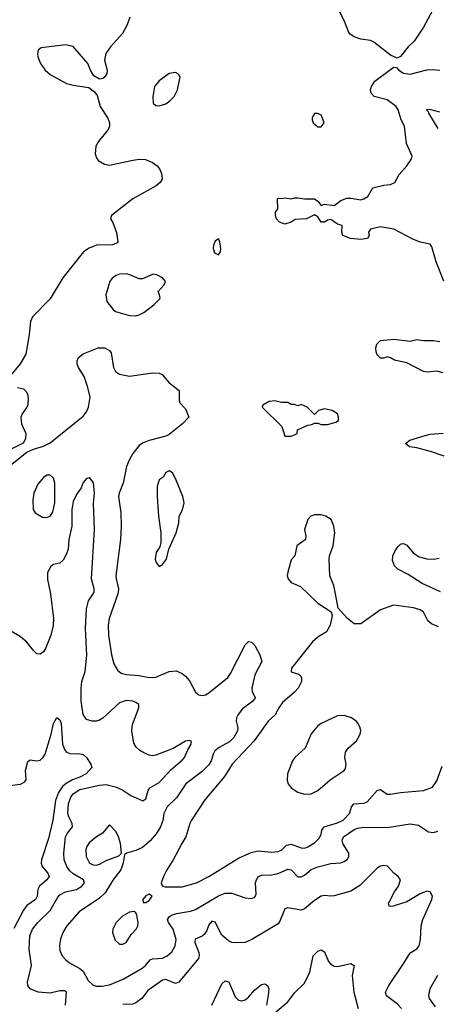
# Model space of a CAD drawing. Header units: inches. Extents: x 1550315 to 1685896, y 510706 to 640504.
# Tile 187 of 256: x 1650666 to 1653194, y 537516 to 543475. Entities that reach past the tile are written whole.
import ezdxf

# ---------------------------------------------------------------- set-up
doc = ezdxf.new("R2010")
doc.units = ezdxf.units.IN
doc.header["$MEASUREMENT"] = 0
doc.layers.add('B6553', color=7, linetype='Continuous')
doc.layers.add('B6554', color=7, linetype='Continuous')

msp = doc.modelspace()

# ---------------------------------------------------------------- linework, layer by layer
at = {"layer": 'B6553', "color": 5}
for points, elevation in [([(1650852, 540000), (1650871.2, 539850), (1650868.1, 539808.1), (1650855.5, 539750), (1650823.1, 539670), (1650810, 539648.4), (1650790, 539634.9), (1650770, 539638), (1650750, 539656.3), (1650710, 539707.7), (1650670, 539739.1), (1650610, 539775.5), (1650590, 539779.1), (1650575.1, 539764.9), (1650568.8, 539751.2), (1650555.5, 539664.5), (1650538.2, 539601.8), (1650469.7, 539470.3), (1650410, 539408), (1650370, 539350.6), (1650306.7, 539273.3), (1650230, 539194), (1650024.6, 538955.4), (1650000, 538934.2)], 440), ([(1650944.2, 537510), (1650949.1, 537589.1), (1650938, 537598), (1650910, 537597.4), (1650850, 537583.8), (1650777.3, 537590), (1650728.9, 537610), (1650716.1, 537630), (1650714.2, 537650), (1650736.6, 537750), (1650723.7, 537850), (1650728.1, 537930), (1650743.2, 537970), (1650775.3, 538010), (1650850, 538083.4), (1650896.4, 538163.6), (1650910, 538179), (1650943.8, 538196.2), (1651010, 538210.4), (1651043, 538230), (1651058.2, 538250), (1651053.2, 538270), (1650990, 538305.5), (1650970, 538324.6), (1650951.9, 538350), (1650935, 538390), (1650933.9, 538430), (1650943.5, 538530), (1650953.4, 538550), (1650986.4, 538590), (1650984.3, 538610), (1650963.1, 538650), (1650958, 538670), (1650962.1, 538730), (1650976.1, 538770), (1650990.1, 538790), (1651030, 538816.3), (1651150, 538842.3), (1651190, 538845.7), (1651252.1, 538830), (1651291, 538811), (1651339.2, 538779.2), (1651412.4, 538747.6), (1651430, 538759.5), (1651443.5, 538810), (1651453.3, 538826.7), (1651510, 538858.4), (1651583.5, 538936.5), (1651650, 538992.8), (1651664, 539010), (1651683.5, 539056.5), (1651703.8, 539090), (1651706, 539106), (1651693, 539113), (1651670, 539108.5), (1651595.7, 539064.3), (1651490, 539023.6), (1651470, 539020.3), (1651450, 539023.1), (1651416.9, 539036.9), (1651392.8, 539052.8), (1651371.5, 539071.5), (1651357.3, 539097.3), (1651345.2, 539170), (1651348.1, 539210), (1651386.5, 539310), (1651387, 539327), (1651386.4, 539330), (1651370, 539341.7), (1651350, 539350.2), (1651310, 539354), (1651270, 539340.2), (1651170, 539248.1), (1651150, 539235.8), (1651130, 539230.2), (1651104.7, 539230), (1651070, 539240.3), (1651050.2, 539270.2), (1651037.9, 539350), (1651038.1, 539430), (1651043, 539470), (1651063, 539530), (1651071.5, 539628.5), (1651065.3, 539790), (1651069.5, 539910), (1651083, 539957), (1651110.5, 540000)], 440), ([(1651259.3, 540000), (1651207, 539850), (1651202.2, 539810), (1651204.6, 539750), (1651221.7, 539630), (1651235.9, 539575.9), (1651257.8, 539537.8), (1651280.8, 539520.8), (1651312.1, 539512.1), (1651386.7, 539506.7), (1651450, 539493.6), (1651490, 539495.8), (1651570, 539530.2), (1651613.6, 539533.6), (1651650, 539517), (1651670, 539501.3), (1651692.9, 539472.9), (1651730, 539405.5), (1651750, 539388.4), (1651770, 539384.9), (1651790, 539388.8), (1651810, 539400.3), (1651926.1, 539493.9), (1651942.4, 539517.6), (1652030, 539690.6), (1652050, 539711), (1652070, 539707.3), (1652090, 539687.3), (1652120.5, 539630), (1652132.2, 539590), (1652090.1, 539509.9), (1652071.9, 539430), (1652072.3, 539410), (1652091.7, 539370), (1652078, 539350), (1652015.5, 539304.5), (1651987.8, 539270), (1651978.5, 539250), (1651976.8, 539230), (1651985.9, 539190), (1651984.4, 539170), (1651962, 539130), (1651935.3, 539104.7), (1651874, 539070), (1651848, 539050), (1651836.4, 539030), (1651825.3, 538990), (1651810, 538964.4), (1651770, 538925.8), (1651672.2, 538850), (1651614.4, 538765.6), (1651558.4, 538710), (1651539, 538670), (1651532, 538628), (1651519, 538590), (1651492.7, 538547.3), (1651455.1, 538504.9), (1651410, 538464.5), (1651370, 538445.7), (1651312, 538430), (1651299.6, 538420.4), (1651293, 538373), (1651277.8, 538330), (1651230, 538267.4), (1651183.2, 538190), (1651150, 538158.9), (1651025.5, 538074.5), (1650951.3, 537990), (1650928, 537950), (1650914, 537910), (1650906.7, 537870), (1650910, 537841), (1650923.7, 537810), (1650944.7, 537784.7), (1650967, 537767), (1651030, 537733.2), (1651050, 537716.1), (1651080.3, 537660.3), (1651110, 537631.5), (1651130, 537625.2), (1651165, 537625), (1651210, 537633.7), (1651292.1, 537667.9), (1651406.4, 537733.6), (1651426.8, 537750), (1651456, 537784), (1651470, 537790.2), (1651530, 537794.6), (1651559.7, 537810), (1651586.4, 537833.6), (1651607.7, 537870), (1651612.7, 537907.3), (1651595.3, 537970), (1651566.5, 538010), (1651559.8, 538030), (1651572.9, 538047.1), (1651585.4, 538054.6), (1651614.2, 538065.8), (1651700, 538080), (1651730, 538089.4), (1651870, 538173), (1651910, 538189.4), (1651950, 538189.3), (1652030, 538159.6), (1652070, 538155.3), (1652090, 538164.9), (1652097.6, 538182.4), (1652093.6, 538250), (1652099.1, 538270), (1652111.2, 538288.8), (1652130, 538297.8), (1652190, 538299.5), (1652230, 538306.9), (1652290, 538334.6), (1652310, 538330.2), (1652350, 538287.1), (1652370, 538287.2), (1652390, 538296.9), (1652430, 538331), (1652470, 538348.6), (1652550, 538367.1), (1652610, 538371.6), (1652630, 538379.6), (1652650, 538394.9), (1652658, 538410), (1652657.8, 538430), (1652624.8, 538484.8), (1652617.4, 538510), (1652625.8, 538530), (1652690, 538573.8), (1652710, 538581.6), (1652750, 538587.9), (1652890, 538586.4), (1653030, 538609.1), (1653080, 538600), (1653140, 538560), (1653170, 538555), (1653196.4, 538563.6)], 460), ([(1652411.7, 540000), (1652470, 539944.7), (1652551.3, 539891.3), (1652558, 539870), (1652544.4, 539810), (1652522.4, 539770), (1652470, 539737.6), (1652438, 539710), (1652310.4, 539550), (1652310, 539528.4), (1652353.6, 539513.6), (1652365.1, 539505.1), (1652372.1, 539492.1), (1652371.2, 539470), (1652351, 539430), (1652330, 539404.4), (1652257.2, 539342.8), (1652233.6, 539310), (1652211.8, 539268.2), (1652169.2, 539230), (1652085.6, 539110), (1651952.7, 538970), (1651906.3, 538893.7), (1651787, 538753), (1651705.2, 538630), (1651695.5, 538610), (1651672.6, 538530), (1651646.7, 538490), (1651593.9, 538386.1), (1651556.5, 538330), (1651535.5, 538290), (1651522.8, 538250), (1651530.7, 538230.7), (1651546, 538226), (1651650, 538227.2), (1651737, 538250), (1651810, 538289.1), (1651990, 538399.7), (1652066.4, 538433.6), (1652110, 538443.7), (1652190, 538436.6), (1652230, 538439.8), (1652250, 538448.6), (1652281.4, 538478.6), (1652310, 538486), (1652370, 538463.2), (1652390, 538461.8), (1652410, 538468.6), (1652450, 538493.7), (1652478.7, 538521.3), (1652490, 538543.1), (1652495.8, 538570), (1652509.8, 538590), (1652590, 538613.4), (1652624.2, 538630), (1652661.5, 538670), (1652674.7, 538710), (1652687.6, 538730), (1652750, 538732.9), (1652770, 538741), (1652830, 538810.2), (1652850, 538816.1), (1652890, 538787.6), (1652910, 538786.9), (1652970, 538797.7), (1653110.8, 538809.2), (1653164.5, 538830), (1653190, 538867.7), (1653223.3, 538956.7)], 480), ([(1653200.1, 539800.1), (1653158.5, 539818.5), (1653136.8, 539836.8), (1653109.8, 539889.8), (1653090, 539902.6), (1653050, 539916.1), (1652929.3, 539930.7), (1652850, 539904), (1652730, 539818.4), (1652690, 539819.6), (1652649.4, 539850), (1652593.2, 539913.2), (1652576.6, 540000)], 480), ([(1650590, 538838), (1650671.9, 538848.1), (1650698, 538862), (1650704.7, 538875.3), (1650702, 538930), (1650714.8, 538985.2), (1650730, 538994.9), (1650768.8, 538988.8), (1650790, 538992.8), (1650809.1, 539010.9), (1650819.4, 539030), (1650857.6, 539150), (1650870, 539216), (1650890, 539251.3), (1650910, 539238), (1650916.2, 539216.2), (1650924.3, 539090), (1650937.3, 539057.3), (1650950, 539041.5), (1650970, 539033.6), (1651030, 539032), (1651050, 539027.3), (1651070.8, 539010), (1651096, 538970), (1651102.8, 538950), (1651068.5, 538910), (1651030.4, 538890), (1650984.9, 538875.1), (1650947, 538853), (1650925.9, 538834.1), (1650901.5, 538798.5), (1650883.4, 538750), (1650866.6, 538630), (1650840, 538520), (1650797.1, 538390), (1650795.8, 538370), (1650801.4, 538350), (1650835.8, 538310), (1650844, 538290), (1650830.3, 538270), (1650785.5, 538230), (1650776.6, 538210), (1650771.9, 538170), (1650761.5, 538150), (1650710, 538113.3), (1650690, 538085.6), (1650630, 537973.6)], 420), ([(1652976.9, 537490), (1652950, 537518.6), (1652887.1, 537567.1), (1652881.1, 537590), (1652901.3, 537630), (1652995.8, 537770), (1653022.5, 537817.5), (1653034, 537830), (1653069.3, 537850.7), (1653084.9, 537870), (1653092, 537908), (1653096.8, 537990), (1653106, 538030), (1653160.7, 538150), (1653164.4, 538170), (1653150, 538195.8), (1653130, 538199.6), (1653090, 538183.6), (1653010, 538136.5), (1652926, 538110), (1652910, 538106.8), (1652902, 538110), (1652898, 538130), (1652904.9, 538135.1), (1652930.5, 538190), (1652958.4, 538230), (1652970.4, 538270), (1652956.3, 538290), (1652930.5, 538310), (1652891.7, 538351.7), (1652870, 538356.4), (1652850, 538352.2), (1652830, 538339.3), (1652724.9, 538235.1), (1652670, 538200.9), (1652570, 538173.2), (1652550, 538170.2), (1652510, 538174.3), (1652490, 538170.3), (1652450, 538144.4), (1652390, 538092.8), (1652370, 538085), (1652290, 538100.6), (1652270, 538094.6), (1652240.7, 538019.3), (1652230, 538003.7), (1652071.5, 537908.5), (1652030, 537890.2), (1651970, 537887.2), (1651950, 537890.2), (1651930, 537899.7), (1651890, 537934.9), (1651850, 538012.2), (1651830, 538018.3), (1651810, 537997.1), (1651797.9, 537962.1), (1651781.9, 537938.1), (1651770, 537928.4), (1651728.8, 537910), (1651727, 537890), (1651749.8, 537830), (1651752, 537810), (1651747.8, 537792.2), (1651630, 537650.4), (1651610, 537642), (1651550, 537665), (1651530, 537662.3), (1651440.7, 537599.3), (1651407.1, 537552.9), (1651370, 537523.7), (1651350, 537516), (1651290, 537515.1)], 440), ([(1652210, 537463.6), (1652288.4, 537530), (1652332.2, 537587.8), (1652390, 537643.8), (1652422.8, 537710), (1652442.4, 537810), (1652470, 537838.4), (1652490, 537845.5), (1652510, 537834), (1652535.5, 537775.5), (1652550, 537759.6), (1652570, 537747.6), (1652590, 537744), (1652670, 537763.1), (1652690.3, 537750.3), (1652679.3, 537690), (1652687.9, 537590), (1652715.3, 537490)], 420), ([(1653194, 537690), (1653149, 537610), (1653140.3, 537570), (1653144.2, 537550), (1653181.2, 537501.2)], 460), ([(1651829.8, 537510), (1651890, 537640.4), (1651910, 537658), (1651931.4, 537651.4), (1651970, 537562), (1651990, 537541.7), (1652010, 537537.4), (1652030, 537543.6), (1652050, 537558), (1652090, 537603.1), (1652130, 537636.4), (1652150, 537639.1), (1652166, 537630), (1652174.4, 537610), (1652170.4, 537570.4), (1652160.9, 537510)], 420)]:
    msp.add_lwpolyline(points, dxfattribs=dict(at, elevation=elevation))
for points, elevation in [([(1652630, 539264.5), (1652590, 539261.4), (1652490, 539215.8), (1652470, 539202), (1652430, 539152.8), (1652393.2, 539066.8), (1652330.9, 539009.1), (1652317.3, 538990), (1652287.8, 538910), (1652284.6, 538870), (1652290.4, 538850), (1652310, 538826.4), (1652350, 538798.9), (1652390, 538787.1), (1652430, 538789.3), (1652470, 538809.3), (1652545, 538875), (1652629.8, 538930), (1652637.8, 538942.2), (1652642.6, 538970), (1652633.6, 539010), (1652638.7, 539041.3), (1652654.8, 539065.2), (1652703.9, 539110), (1652726.9, 539150), (1652731.5, 539170), (1652727.6, 539190), (1652714.6, 539214.6), (1652702, 539230), (1652675.1, 539250)], 520), ([(1651210, 538602), (1651168.2, 538551.8), (1651130, 538528.7), (1651087, 538493), (1651072.2, 538470), (1651067.3, 538452.7), (1651068.4, 538410), (1651089.1, 538370), (1651110, 538359.2), (1651130, 538358.2), (1651150, 538363.9), (1651190, 538386.7), (1651266, 538414), (1651282, 538430), (1651277, 538490), (1651263.7, 538530), (1651250, 538559)], 460), ([(1651450, 538182), (1651430, 538173.2), (1651411.3, 538150), (1651412.7, 538132.7), (1651430, 538131.3), (1651450, 538144), (1651468, 538170)], 480), ([(1651358, 538078), (1651330, 538074), (1651288.2, 538050), (1651250.4, 538010), (1651230.5, 537970), (1651228.2, 537950), (1651244.4, 537904.4), (1651270, 537878.8), (1651290, 537878.8), (1651310, 537890.8), (1651341.5, 537938.5), (1651371.2, 537970), (1651380.4, 537990), (1651382.2, 538010), (1651376.1, 538056.1), (1651370, 538069)], 480)]:
    msp.add_lwpolyline(points, close=True, dxfattribs=dict(at, elevation=elevation))
at = {"layer": 'B6554', "color": 5}
for points, elevation in [([(1653164.5, 543530), (1653109.6, 543430.4), (1653054.5, 543345.5), (1653017, 543310), (1652970, 543253.2), (1652950, 543242), (1652910, 543261.2), (1652810, 543339.7), (1652788.8, 543348.8), (1652730, 543357.3), (1652691.3, 543371.3), (1652666.6, 543386.6), (1652658, 543398), (1652629.6, 543469.6), (1652590, 543548.7)], 460), ([(1651332.2, 543490), (1651316.7, 543443.3), (1651287.7, 543392.3), (1651216.3, 543310), (1651188, 543270), (1651180.4, 543230), (1651194.6, 543170), (1651193.4, 543150), (1651182, 543130), (1651170, 543119.5), (1651150, 543116), (1651115.5, 543135.5), (1651094, 543170), (1651079, 543210), (1650990, 543313.2), (1650943.7, 543323.7), (1650796, 543304), (1650778, 543290), (1650774, 543270), (1650776.3, 543250), (1650792.2, 543210), (1650820.4, 543170), (1650850, 543144.4), (1650950, 543088.4), (1650990, 543078), (1651084, 543064), (1651119.3, 543039.3), (1651135.5, 543015.5), (1651152.2, 542950), (1651199.4, 542879.4), (1651210.2, 542850), (1651209.2, 542830), (1651201.5, 542810), (1651142.1, 542737.9), (1651127.6, 542710), (1651122.8, 542662.8), (1651130, 542638.8), (1651142, 542622), (1651180.3, 542600.3), (1651210, 542594.6), (1651350, 542625.7), (1651391.9, 542631.9), (1651428.5, 542628.5), (1651470, 542610.6), (1651498.8, 542590), (1651512.3, 542572.3), (1651523.4, 542543.4), (1651527.7, 542510), (1651515.5, 542490), (1651492.7, 542470), (1651350.3, 542390), (1651221.3, 542290), (1651216.3, 542270), (1651230, 542246.8), (1651251.9, 542188.1), (1651260.5, 542130), (1651256, 542124), (1651227.8, 542112.2), (1651130, 542109.8), (1651086.9, 542093.1), (1651052.4, 542070), (1650928.1, 541911.9), (1650850, 541785.1), (1650743.1, 541676.9), (1650732.5, 541647.5), (1650724.4, 541570), (1650703, 541450), (1650668.5, 541391.5), (1650590, 541297.2)], 460), ([(1653232.7, 541892.7), (1653187.8, 542010), (1653161.2, 542101.2), (1653150, 542117.2), (1653090, 542129.6), (1653046.3, 542146.3), (1652930, 542208), (1652850, 542222), (1652790, 542208), (1652778, 542190), (1652781, 542170), (1652771.3, 542150), (1652730, 542144.7), (1652668, 542150), (1652622, 542170), (1652615.3, 542190), (1652618, 542230), (1652590, 542237.2), (1652550, 542265.2), (1652530, 542261.2), (1652510, 542249.4), (1652490, 542249.3), (1652470, 542282), (1652450, 542294), (1652402, 542270), (1652334.4, 542265.6), (1652310, 542249.2), (1652270, 542237.2), (1652239, 542250), (1652221.2, 542270), (1652214, 542290), (1652215.3, 542310), (1652228, 542330), (1652226, 542390), (1652230, 542394), (1652252, 542392), (1652270, 542396), (1652308.9, 542391.1), (1652330, 542398), (1652350, 542398), (1652390.9, 542390.9), (1652450, 542390.7), (1652470, 542376), (1652490, 542351.3), (1652510, 542358.8), (1652570, 542350.7), (1652610, 542380.4), (1652645.4, 542394.6), (1652670, 542395.3), (1652730, 542384.7), (1652750, 542390.7), (1652774, 542406), (1652803, 542457), (1652870, 542474.6), (1652910, 542477.6), (1652936, 542490), (1652962.7, 542537.3), (1653009.3, 542590), (1653036, 542630), (1653042, 542650), (1653006.7, 542726.7), (1652995.1, 542830), (1652975.8, 542870), (1652957.7, 542930), (1652945.1, 542950), (1652890, 542990.8), (1652811, 543011), (1652793.6, 543030), (1652789.7, 543050), (1652794.7, 543070), (1652815.9, 543104.1), (1652910, 543174), (1652930, 543187.3), (1652946.8, 543186.8), (1652960.7, 543170), (1652990, 543152), (1653030, 543144.5), (1653130, 543171.8), (1653166, 543174), (1653210, 543170.2)], 460), ([(1653210, 542915.6), (1653148.1, 542931.9), (1653128, 542930), (1653139.1, 542919.1), (1653139.7, 542910), (1653196, 542816)], 440), ([(1653230, 541338.8), (1653190, 541347.8), (1653130, 541342.6), (1653110, 541345.5), (1653010, 541398.9), (1652934.7, 541414.7), (1652910, 541429.6), (1652890, 541435.1), (1652870, 541427), (1652850, 541427.3), (1652830, 541446.6), (1652824.2, 541464.2), (1652822.6, 541490), (1652828.2, 541511.8), (1652850, 541532.6), (1652930, 541541.8), (1653030, 541528.8), (1653070, 541538.9), (1653110, 541533.8), (1653170, 541534.4), (1653208.2, 541528.2)], 460), ([(1650601.2, 540770), (1650710, 540858), (1650750, 540876), (1650810, 540893), (1650850, 540914.9), (1651050, 541076.4), (1651070, 541101.6), (1651083.1, 541130), (1651093.3, 541190), (1651079.3, 541250), (1651056, 541316), (1651022.4, 541370), (1651014.7, 541390), (1651014, 541410), (1651022.4, 541430), (1651050, 541453.1), (1651141.2, 541490), (1651181, 541490), (1651210, 541472), (1651218.8, 541458.8), (1651233.6, 541370), (1651245.9, 541345.9), (1651270, 541330.3), (1651330, 541317.4), (1651470, 541337), (1651510, 541335.8), (1651528.7, 541328.7), (1651570, 541277.3), (1651630.4, 541230.4), (1651630.6, 541170), (1651635.5, 541155.5), (1651670, 541120.7), (1651690.8, 541070), (1651652.2, 541030), (1651570, 540964.7), (1651550, 540953.5), (1651450, 540928.2), (1651410, 540911.6), (1651390, 540897.8), (1651350, 540849.7), (1651327.7, 540810), (1651313.4, 540770), (1651292.5, 540670), (1651268.4, 540610), (1651264.7, 540590), (1651277.6, 540490), (1651280.2, 540410), (1651276.5, 540330), (1651248.7, 540110), (1651249.4, 540090), (1651264.6, 540030), (1651262.8, 540010), (1651259.3, 540000)], 460), ([(1650651.9, 541248.1), (1650690, 541240.5), (1650705.7, 541225.7), (1650714, 541210), (1650718.3, 541181.7), (1650716, 541144), (1650710, 541129.2), (1650680.5, 541090), (1650673, 541070), (1650678, 541030), (1650703.8, 540970), (1650700.7, 540939.3), (1650687.1, 540912.9), (1650594.9, 540865.1)], 460), ([(1653234.4, 540834.4), (1653159.3, 540859.3), (1653070, 540884.2), (1653025.2, 540890), (1653002, 540910), (1653028, 540930), (1653121.1, 540958.9), (1653150, 540966.2), (1653230, 540972)], 460), ([(1651110.5, 540000), (1651116.9, 540010), (1651115.9, 540030), (1651100.1, 540090), (1651118.3, 540390), (1651112, 540548), (1651119.5, 540610), (1651112.1, 540672.1), (1651090, 540702.8), (1651070, 540697.3), (1651050, 540674.8), (1651037.7, 540642.3), (1651010, 540601.6), (1650990, 540559.1), (1650981.9, 540510), (1650980.8, 540410), (1650963.9, 540330), (1650959.8, 540270), (1650950, 540241.3), (1650930, 540204.6), (1650910, 540186), (1650870, 540178.4), (1650853.7, 540166.3), (1650834.7, 540130), (1650833.5, 540086.5), (1650850.7, 540010), (1650852, 540000)], 440), ([(1652576.6, 540000), (1652567, 540050), (1652542.9, 540110), (1652539.5, 540210), (1652542, 540230), (1652563.6, 540290), (1652573.8, 540370), (1652567.2, 540410), (1652550.7, 540450), (1652519.3, 540470), (1652490, 540477.7), (1652450, 540477.6), (1652427.3, 540470), (1652410.7, 540450), (1652390.7, 540390), (1652398.8, 540350), (1652396, 540330), (1652342.8, 540290), (1652331, 540230), (1652310, 540206), (1652288.1, 540131.9), (1652286, 540110), (1652290.7, 540090), (1652308.5, 540068.5), (1652364.7, 540044.7), (1652411.7, 540000)], 480), ([(1653212.2, 540012.2), (1653102.5, 540062.5), (1653017.2, 540117.2), (1652955.1, 540150), (1652934.5, 540170), (1652922.4, 540202.4), (1652925.1, 540230), (1652939.3, 540260.7), (1652954.9, 540285.1), (1652970, 540300.7), (1652977.5, 540302.5), (1652990, 540304.9), (1653010, 540295.5), (1653047.8, 540247.8), (1653084.1, 540224.1), (1653130, 540212), (1653170, 540209.2), (1653204.6, 540215.4)], 460)]:
    msp.add_lwpolyline(points, dxfattribs=dict(at, elevation=elevation))
for points, elevation in [([(1651610, 543155.1), (1651570, 543149.4), (1651510, 543105.1), (1651482.6, 543070), (1651471.7, 543010), (1651474.9, 542970), (1651490, 542956.4), (1651510, 542953.4), (1651550, 542965.5), (1651575.8, 542984.2), (1651600.5, 543010), (1651621.6, 543050), (1651637.2, 543130), (1651626.3, 543146.3)], 480), ([(1652470, 542908), (1652450, 542908), (1652436.9, 542883.1), (1652436, 542870), (1652442.8, 542850), (1652470, 542826), (1652490, 542826.8), (1652508.7, 542850), (1652495.3, 542890), (1652490, 542898)], 480), ([(1651870, 542148), (1651850, 542135.3), (1651838.8, 542110), (1651837.3, 542090), (1651844.7, 542064.7), (1651870, 542051.3), (1651881.2, 542070), (1651882.7, 542090), (1651877.2, 542130)], 480), ([(1651310, 541936.4), (1651270, 541934.3), (1651250, 541927.6), (1651226, 541910), (1651212.4, 541890), (1651187, 541810), (1651193.4, 541770), (1651230, 541722.8), (1651246, 541710), (1651330, 541684.9), (1651370, 541682.4), (1651390, 541688.2), (1651417.1, 541702.9), (1651477.2, 541750), (1651514.2, 541785.8), (1651517.2, 541790), (1651513.2, 541810), (1651504, 541830), (1651541.2, 541870), (1651549.3, 541890), (1651530, 541912), (1651495.3, 541930), (1651474.2, 541934.2), (1651410, 541907), (1651390, 541907.3), (1651331.9, 541931.9)], 480), ([(1652210, 541169), (1652175.3, 541164.7), (1652138, 541142), (1652134, 541130), (1652252.7, 541012.7), (1652270, 540954), (1652310, 540954), (1652330, 540962), (1652346, 540970), (1652347.3, 540992.7), (1652410, 541022), (1652434.6, 541025.4), (1652450, 541034), (1652470, 541034), (1652490, 541024.7), (1652530, 541026), (1652580.2, 541039.8), (1652595.3, 541050), (1652595.3, 541070), (1652588.9, 541088.9), (1652558, 541110), (1652510, 541119), (1652474, 541110), (1652450, 541086), (1652406, 541130), (1652370, 541146), (1652350, 541138), (1652330, 541146), (1652310, 541146), (1652290, 541158), (1652250, 541158)], 480), ([(1650850, 540719.3), (1650830, 540718), (1650810, 540704.5), (1650775.9, 540664.1), (1650752.6, 540610), (1650746.6, 540566.6), (1650747.8, 540510), (1650760.4, 540490), (1650804.3, 540464.3), (1650830, 540462.8), (1650850, 540470.4), (1650866.4, 540493.6), (1650878.4, 540550), (1650878.7, 540670), (1650870, 540699.3)], 460), ([(1651570, 540744.4), (1651550, 540734), (1651533.5, 540706.5), (1651510.6, 540689.4), (1651499.1, 540650), (1651498, 540590), (1651506, 540470), (1651521, 540370), (1651521, 540310), (1651514.4, 540285.6), (1651491.3, 540250), (1651486, 540210), (1651491.3, 540190), (1651510, 540164.7), (1651530, 540178), (1651554, 540210), (1651569.2, 540270.8), (1651612.7, 540370), (1651629, 540429), (1651632.3, 540470), (1651651.2, 540508.8), (1651660.9, 540550), (1651654, 540590), (1651610, 540698), (1651590, 540731.9)], 480)]:
    msp.add_lwpolyline(points, close=True, dxfattribs=dict(at, elevation=elevation))

doc.saveas('drawing.dxf')
